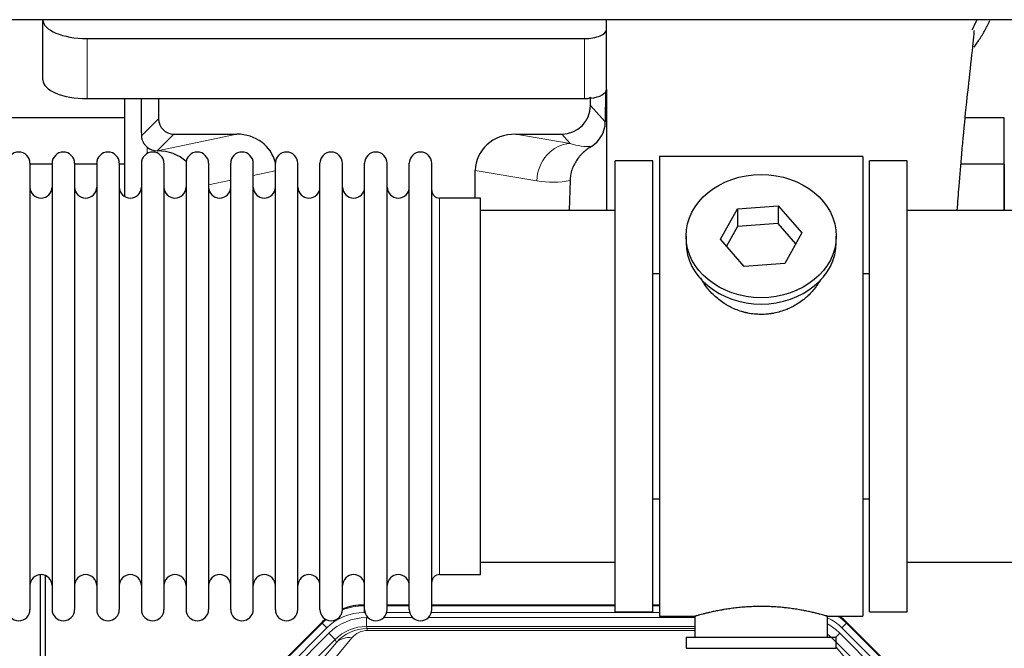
# Model space of a CAD drawing. Header units: inches. Extents: x 0 to 20790, y -12 to 14700.
# Tile 29 of 191: x 3336 to 3782, y 5283 to 5568. Entities that reach past the tile are written whole.
import ezdxf

# ---------------------------------------------------------------- set-up
doc = ezdxf.new("R2010")
doc.units = ezdxf.units.IN
doc.layers.add('1', color=7, linetype='Continuous', true_color=0xffffff)

msp = doc.modelspace()

# ---------------------------------------------------------------- linework, layer by layer
at = {"layer": '1', "color": 2, "linetype": 'Continuous', "lineweight": 25}
for p, q in [((5724.503, 5567.829), (1848.547, 5567.829)), ((3346.597, 5567.83), (3346.597, 5567.762)), ((3346.597, 5540.574), (3346.597, 5567.762)), ((3601.597, 5563.535), (3601.597, 5567.829)), ((3366.597, 5559.308), (3591.597, 5559.308)), ((3601.597, 5536.347), (3601.597, 5563.535)), ((3594.312, 5529.006), (3594.312, 5532.723)), ((3601.074, 5534.999), (3601.019, 5521.55)), ((3601.597, 5536.347), (3601.597, 5481.46)), ((3366.597, 5532.12), (3591.597, 5532.12)), ((3383.529, 5532.12), (3383.529, 5487.851)), ((3398.907, 5532.12), (3398.907, 5523.019)), ((3383.534, 5523.434), (3291.547, 5523.434)), ((3781.547, 5523.434), (3763.842, 5523.434)), ((3781.547, 5502.459), (3781.547, 5523.434)), ((3405.88, 5516.046), (3434.341, 5516.046)), ((3560.509, 5516.046), (3581.361, 5516.046)), ((3398.341, 5508.507), (3398.5, 5508.507)), ((3717.547, 5505.959), (3625.547, 5505.959)), ((3625.547, 5505.959), (3625.547, 5297.959)), ((3717.547, 5505.959), (3717.547, 5297.959)), ((3340.747, 5502.859), (3340.747, 5301.059)), ((3350.747, 5502.459), (3340.747, 5502.459)), ((3350.747, 5502.859), (3350.747, 5301.059)), ((3360.947, 5502.859), (3360.947, 5301.059)), ((3370.945, 5502.459), (3360.947, 5502.459)), ((3370.947, 5502.859), (3370.947, 5301.059)), ((3383.527, 5502.459), (3381.146, 5502.459)), ((3381.147, 5502.859), (3381.147, 5301.059)), ((3391.147, 5502.859), (3391.147, 5301.059)), ((3401.347, 5502.859), (3401.347, 5301.059)), ((3411.347, 5502.859), (3411.347, 5301.059)), ((3421.547, 5502.859), (3421.547, 5301.059)), ((3431.547, 5301.059), (3431.547, 5502.859)), ((3441.747, 5301.059), (3441.747, 5502.859)), ((3451.747, 5301.059), (3451.747, 5502.859)), ((3461.947, 5301.059), (3461.947, 5502.859)), ((3471.947, 5301.059), (3471.947, 5502.859)), ((3482.147, 5301.059), (3482.147, 5502.859)), ((3492.147, 5301.059), (3492.147, 5502.859)), ((3502.347, 5301.059), (3502.347, 5502.859)), ((3512.347, 5301.059), (3512.347, 5502.859)), ((3522.547, 5301.059), (3522.547, 5502.859)), ((3622.547, 5503.959), (3605.547, 5503.959)), ((3605.547, 5299.959), (3605.547, 5503.959)), ((3622.547, 5299.959), (3622.547, 5503.959)), ((3720.547, 5299.959), (3720.547, 5503.959)), ((3737.547, 5503.959), (3720.547, 5503.959)), ((3737.547, 5299.959), (3737.547, 5503.959)), ((3781.547, 5502.459), (3761.919, 5502.459)), ((3781.547, 5481.459), (3781.547, 5502.459)), ((3781.547, 5502.459), (3781.547, 5481.458)), ((3542.172, 5487.109), (3542.172, 5499.658)), ((3585.061, 5495.159), (3584.696, 5481.458)), ((3544.547, 5487.109), (3526.047, 5487.109)), ((3544.547, 5316.809), (3544.547, 5487.109)), ((3660.827, 5482.254), (3679.218, 5483.695)), ((3679.218, 5483.695), (3679.218, 5475.665)), ((3679.218, 5483.695), (3689.938, 5471.369)), ((3605.547, 5481.459), (3544.541, 5481.459)), ((3653.155, 5468.486), (3660.827, 5482.254)), ((3660.827, 5482.254), (3660.827, 5474.224)), ((3798.552, 5481.459), (3737.547, 5481.459)), ((3679.218, 5475.665), (3660.827, 5474.224)), ((3687.211, 5466.475), (3679.218, 5475.665)), ((3660.827, 5474.224), (3655.883, 5465.351)), ((3689.938, 5471.369), (3682.266, 5457.602)), ((3637.547, 5469.928), (3637.547, 5467.06)), ((3663.875, 5456.16), (3653.155, 5468.486)), ((3705.547, 5467.06), (3705.547, 5469.928)), ((3682.266, 5457.602), (3663.875, 5456.16)), ((3622.546, 5452.959), (3625.547, 5452.959)), ((3717.547, 5452.959), (3720.547, 5452.959)), ((3625.547, 5350.959), (3622.546, 5350.959)), ((3720.547, 5350.959), (3717.547, 5350.959)), ((3544.541, 5322.459), (3605.547, 5322.459)), ((3737.547, 5322.459), (3798.552, 5322.459)), ((3345.546, 4916.217), (3345.546, 5316.797)), ((3347.546, 5316.47), (3347.546, 4892.959)), ((3526.047, 5316.809), (3544.547, 5316.809)), ((3491.787, 5303.059), (3492.149, 5303.059)), ((3502.349, 5303.059), (3512.347, 5303.059)), ((3522.547, 5303.059), (3605.544, 5303.059)), ((3622.544, 5303.059), (3625.546, 5303.059)), ((3605.547, 5299.959), (3622.547, 5299.959)), ((3625.547, 5297.959), (3641.547, 5297.959)), ((3641.547, 5297.959), (3641.547, 5288.459)), ((3701.142, 5297.959), (3717.547, 5297.959)), ((3701.547, 5288.459), (3701.547, 5298.075)), ((3720.547, 5299.959), (3737.547, 5299.959)), ((3428.905, 5251.346), (3472.721, 5295.162)), ((3710.372, 5295.162), (3754.188, 5251.346)), ((3637.547, 5288.459), (3637.547, 5283.459)), ((3637.547, 5288.459), (3705.547, 5288.459)), ((3705.547, 5283.459), (3705.547, 5288.459)), ((3637.547, 5283.459), (3705.547, 5283.459))]:
    msp.add_line(p, q, dxfattribs=at)
at = {"layer": '1', "color": 110, "linetype": 'Continuous', "lineweight": 13}
for p, q in [((3366.597, 5532.12), (3366.597, 5559.308)), ((3591.597, 5532.12), (3591.597, 5559.308)), ((3594.312, 5529.006), (3601.019, 5521.55)), ((3391.289, 5515.401), (3398.907, 5523.019)), ((3405.88, 5516.046), (3398.341, 5508.507)), ((3398.5, 5508.507), (3434.341, 5516.046)), ((3560.509, 5516.046), (3585.152, 5511.831)), ((3585.152, 5511.831), (3581.361, 5516.046)), ((3393.737, 5507.298), (3393.737, 5510.212)), ((3451.746, 5499.47), (3441.746, 5497.367)), ((3570.017, 5494.896), (3542.172, 5499.658)), ((3431.547, 5495.221), (3421.547, 5493.118)), ((3526.047, 5316.809), (3526.047, 5487.109)), ((3491.787, 5303.059), (3491.942, 5302.684)), ((3491.942, 5302.684), (3492.148, 5302.684)), ((3491.942, 5299.689), (3491.942, 5302.684)), ((3502.348, 5302.684), (3512.349, 5302.684)), ((3522.549, 5302.684), (3605.544, 5302.684)), ((3622.545, 5302.684), (3625.546, 5302.684)), ((3492.334, 5299.689), (3491.942, 5299.689)), ((3492.919, 5297.331), (3493.766, 5297.331)), ((3492.919, 5293.337), (3492.919, 5297.331)), ((3500.729, 5297.331), (3513.967, 5297.331)), ((3512.535, 5299.689), (3502.161, 5299.689)), ((3520.929, 5297.331), (3641.545, 5297.331)), ((3625.546, 5299.689), (3522.362, 5299.689)), ((3429.286, 5251.196), (3472.877, 5294.787)), ((3474.995, 5292.669), (3431.404, 5249.078)), ((3472.877, 5294.787), (3472.721, 5295.162)), ((3474.995, 5292.669), (3472.877, 5294.787)), ((3641.545, 5293.337), (3492.919, 5293.337)), ((3492.919, 5293.337), (3493.314, 5292.382)), ((3493.314, 5292.382), (3641.544, 5292.382)), ((3493.314, 5291.503), (3493.314, 5292.382)), ((3710.216, 5294.787), (3708.098, 5292.669)), ((3751.689, 5249.078), (3708.098, 5292.669)), ((3710.372, 5295.162), (3710.216, 5294.787)), ((3710.216, 5294.787), (3753.807, 5251.196)), ((3433.796, 5248.136), (3475.971, 5290.311)), ((3486.411, 5288.196), (3460.333, 5257.023)), ((3478.796, 5287.487), (3475.971, 5290.311)), ((3641.544, 5291.503), (3493.314, 5291.503)), ((3705.269, 5288.459), (3707.121, 5290.311)), ((3749.297, 5248.136), (3707.121, 5290.311)), ((3478.796, 5287.487), (3436.62, 5245.311)), ((3453.272, 5254.977), (3479.35, 5286.15)), ((3479.35, 5286.15), (3478.796, 5287.487)), ((3746.472, 5245.311), (3704.297, 5287.487)), ((3705.547, 5283.994), (3729.821, 5254.977))]:
    msp.add_line(p, q, dxfattribs=at)
at = {"layer": '1', "color": 2, "linetype": 'Continuous', "lineweight": 25}
for centre, radius, start, end in [((3335.647, 5502.859), 5.1, 0, 180), ((3355.847, 5502.859), 5.1, 0, 180), ((3376.047, 5502.859), 5.1, 0, 180), ((3396.247, 5502.859), 5.1, 0, 180), ((3416.447, 5502.859), 5.1, 0, 180), ((3436.647, 5502.859), 5.1, 0, 180), ((3456.847, 5502.859), 5.1, 0, 180), ((3477.047, 5502.859), 5.1, 0, 180), ((3497.247, 5502.859), 5.1, 0, 180), ((3517.447, 5502.859), 5.1, 0, 180), ((3345.747, 5492.109), 5, 180, 0), ((3365.947, 5492.109), 5, 180, 0), ((3386.147, 5492.109), 5, 180, 0), ((3406.347, 5492.109), 5, 180, 0), ((3426.547, 5492.109), 5, 180, 0), ((3446.747, 5492.109), 5, 180, 0), ((3466.947, 5492.109), 5, 180, 0), ((3487.147, 5492.109), 5, 180, 0), ((3507.347, 5492.109), 5, 180, 0), ((3526.047, 5490.609), 3.5, 180, 270), ((3345.747, 5311.809), 5, 0, 180), ((3365.947, 5311.809), 5, 0, 180), ((3386.147, 5311.809), 5, 0, 180), ((3406.347, 5311.809), 5, 0, 180), ((3426.547, 5311.809), 5, 0, 180), ((3446.747, 5311.809), 5, 0, 180), ((3466.947, 5311.809), 5, 0, 180), ((3487.147, 5311.809), 5, 0, 180), ((3507.347, 5311.809), 5, 0, 180), ((3526.047, 5313.309), 3.5, 90, 180), ((3335.647, 5301.059), 5.1, 180, 0), ((3355.847, 5301.059), 5.1, 180, 0), ((3376.047, 5301.059), 5.1, 180, 0), ((3396.247, 5301.059), 5.1, 180, 0), ((3416.447, 5301.059), 5.1, 180, 0), ((3436.647, 5301.059), 5.1, 180, 0), ((3456.847, 5301.059), 5.1, 180, 0), ((3477.047, 5301.059), 5.1, 180, 0), ((3497.247, 5301.059), 5.1, 180, 0), ((3517.447, 5301.059), 5.1, 180, 0)]:
    msp.add_arc(centre, radius, start, end, dxfattribs=at)
for centre, major_axis, ratio, start_param, end_param in [((3366.597, 5567.762), (-20, 0), 0.4226815, 0, 1.5707963), ((3591.597, 5563.535), (-10, 0), 0.4226815, 1.5707963, 3.1415927), ((3366.597, 5540.574), (-20, 0), 0.4226815, 0, 1.5707963), ((3591.597, 5555.493), (0, 23.658), 0.4226815, 3.3133452, 3.4165375), ((3591.597, 5536.347), (-10, 0), 0.4226815, 1.8474697, 3.1415927), ((3393.737, 5081.836), (10.169, -1338.72), 0.0006671, 1.9006036, 1.9138344), ((3581.271, 5529.096), (-8.754, 9.732), 0.993147, 2.4124357, 3.9763944), ((3591.597, 5536.347), (-10, 0), 0.4226815, 1.5707963, 1.7425489), ((3405.934, 5523.073), (4.987, 4.987), 0.9924325, 2.3599928, 3.9231925), ((3587.979, 5521.639), (12.412, -4.015), 0.9953148, 5.572067, 6.5905896), ((3433.725, 5498.981), (-18.076, -3.802), 0.9203203, 3.1559659, 4.4876926), ((3561.267, 5498.981), (18.879, -3.229), 0.8876007, 1.7611606, 3.2922561), ((3398.341, 5515.48), (-7.027, 0), 0.9924325, 0.8563441, 1.5707963), ((3398.5, 5491.571), (-18.402, 0), 0.9203203, 3.9349859, 4.712389), ((3671.547, 5467.06), (34, 0), 0.819152, 3.1416663, 6.2831608), ((3491.818, 5276.022, 0), (10.349, -24.985), 0.998395, 2.7494612, 3.1145601), ((3491.818, 5276.022, 0), (10.349, -24.985), 0.998395, 3.4494404, 3.5337241), ((3691.275, 5276.022, 0), (-10.349, -24.985), 0.998395, 2.7494612, 2.9094018)]:
    msp.add_ellipse(centre, major_axis=major_axis, ratio=ratio, start_param=start_param, end_param=end_param, dxfattribs=at)
at = {"layer": '1', "color": 110, "linetype": 'Continuous', "lineweight": 13}
for centre, major_axis, ratio, start_param, end_param in [((3585.152, 5494.896), (-2.866, -16.757), 0.8876007, 3.3319569, 4.8630524), ((3584.909, 5525.052), (17.605, -10.298), 0.5880236, 5.056727, 5.602163), ((3569.774, 5525.052), (33.02, -17.025), 0.7759833, 5.0998257, 5.5373073), ((3491.97, 5275.656, 0), (10.345, -24.976), 0.9987509, 2.7494612, 3.1209322), ((3491.97, 5275.656, 0), (10.345, -24.976), 0.9987509, 3.439392, 3.5337241), ((3491.97, 5275.656, 0), (9.199, -22.209), 0.998395, 2.7494612, 3.5337241), ((3492.946, 5273.298, 0), (-9.199, 22.209), 0.998395, 5.8910538, 6.6753168), ((3691.123, 5275.656, 0), (-9.199, -22.209), 0.998395, 2.7494612, 3.0857139), ((3691.123, 5275.656), (-10.345, -24.976), 0.9987509, 2.7494612, 2.9335669), ((3492.946, 5273.298), (7.671, -18.519), 0.9977549, 2.7494612, 3.5337241), ((3493.868, 5271.073), (4.311, -20.925), 0.9337003, 2.9520749, 3.7363379), ((3690.147, 5273.298), (9.199, 22.209), 0.998395, 5.8910538, 6.1816355), ((3486.411, 5279.089), (-7.67, 6.416), 0.860824, 5.3364913, 6.1801624), ((3493.868, 5280.181), (2.389, -11.128), 0.8742439, 2.9560698, 3.7403327), ((3690.147, 5273.298), (-7.671, -18.519), 0.9977549, 2.7494612, 2.9288368)]:
    msp.add_ellipse(centre, major_axis=major_axis, ratio=ratio, start_param=start_param, end_param=end_param, dxfattribs=at)
at = {"layer": '1', "color": 2, "linetype": 'Continuous', "lineweight": 25}
msp.add_ellipse((3671.547, 5469.928), major_axis=(34, 0), ratio=0.819152, dxfattribs=at)
msp.add_open_spline([(3766.987, 5563.262), (3767.774, 5564.72), (3768.509, 5566.197), (3769.191, 5567.688)], degree=3, dxfattribs=at)
for points, knots in [([(3767.946, 5555.47), (3768.363, 5556.044), (3769.265, 5557.326), (3770.129, 5558.641), (3770.821, 5559.735), (3771.049, 5560.102), (3771.387, 5560.656), (3771.498, 5560.841), (3771.72, 5561.212), (3772.27, 5562.142), (3773.22, 5563.83), (3774.233, 5565.785), (3774.819, 5566.992), (3775.026, 5567.431)], [0, 0, 0, 0, 0.153447, 0.3387695, 0.3387695, 0.4314307, 0.4314307, 0.4777613, 0.4777613, 0.5240919, 0.7094144, 0.8947368, 1, 1, 1, 1]), ([(3760.251, 5481.576), (3760.528, 5485.297), (3761.201, 5494.103), (3762.463, 5509.191), (3764.149, 5527.192), (3766.194, 5545.265), (3767.52, 5557.695), (3768.012, 5562.561), (3767.8, 5562.928), (3767.745, 5562.946)], [0, 0, 0, 0, 0.0885493, 0.2132619, 0.388573, 0.591387, 0.8392089, 0.9705005, 1, 1, 1, 1]), ([(3393.737, 5510.212), (3393.548, 5510.375), (3393.368, 5510.546), (3393.03, 5510.904), (3392.87, 5511.091), (3392.571, 5511.479), (3392.432, 5511.681), (3392.286, 5511.918), (3392.27, 5511.945), (3392.238, 5511.998), (3392.223, 5512.024), (3392.176, 5512.105), (3392.085, 5512.266), (3392.002, 5512.43), (3391.844, 5512.762), (3391.751, 5512.988), (3391.589, 5513.449), (3391.52, 5513.684), (3391.45, 5513.985), (3391.437, 5514.045), (3391.412, 5514.167), (3391.401, 5514.228), (3391.369, 5514.411), (3391.351, 5514.534), (3391.307, 5514.903), (3391.291, 5515.151), (3391.289, 5515.401)], [0, 0, 0, 0, 0.125, 0.125, 0.25, 0.25, 0.375, 0.375, 0.390625, 0.390625, 0.40625, 0.40625, 0.4375, 0.5, 0.5, 0.625, 0.625, 0.75, 0.75, 0.78125, 0.78125, 0.8125, 0.8125, 0.875, 0.875, 1, 1, 1, 1]), ([(3594.775, 5510.534), (3594.434, 5510.327), (3593.766, 5509.899), (3592.804, 5509.209), (3591.883, 5508.472), (3591.296, 5507.949), (3590.723, 5507.409), (3590.444, 5507.131), (3589.899, 5506.557), (3589.635, 5506.262), (3589.313, 5505.882), (3589.249, 5505.806), (3589.123, 5505.652), (3588.936, 5505.42), (3588.754, 5505.185), (3588.399, 5504.71), (3587.946, 5504.066), (3587.536, 5503.398), (3587.147, 5502.719), (3586.963, 5502.373), (3586.618, 5501.669), (3586.457, 5501.312), (3586.158, 5500.583), (3586.02, 5500.212), (3585.863, 5499.74), (3585.832, 5499.646), (3585.787, 5499.503), (3585.773, 5499.455), (3585.744, 5499.36), (3585.672, 5499.121), (3585.606, 5498.881), (3585.459, 5498.303), (3585.375, 5497.916), (3585.235, 5497.136), (3585.18, 5496.744), (3585.098, 5495.955), (3585.072, 5495.558), (3585.061, 5495.159)], [0, 0, 0, 0, 0.0625, 0.125, 0.1875, 0.25, 0.25, 0.3125, 0.3125, 0.375, 0.375, 0.390625, 0.390625, 0.40625, 0.4375, 0.4375, 0.5, 0.5625, 0.5625, 0.625, 0.625, 0.6875, 0.6875, 0.75, 0.75, 0.765625, 0.765625, 0.7734375, 0.7734375, 0.78125, 0.8125, 0.8125, 0.875, 0.875, 0.9375, 0.9375, 1, 1, 1, 1]), ([(3674.404, 5434.636), (3673.413, 5434.542), (3672.425, 5434.497), (3670.456, 5434.504), (3669.475, 5434.556), (3667.52, 5434.754), (3666.547, 5434.9), (3665.334, 5435.143), (3665.092, 5435.195), (3664.728, 5435.277), (3664.607, 5435.305), (3664.366, 5435.363), (3663.764, 5435.511), (3663.171, 5435.676), (3661.76, 5436.104), (3660.84, 5436.432), (3659.038, 5437.171), (3658.156, 5437.582), (3656.862, 5438.26), (3656.435, 5438.496), (3655.908, 5438.804), (3655.803, 5438.866), (3655.593, 5438.992), (3655.28, 5439.182), (3654.972, 5439.376), (3653.955, 5440.035), (3653.174, 5440.594), (3651.675, 5441.773), (3650.956, 5442.392), (3649.582, 5443.689), (3648.927, 5444.367), (3647.68, 5445.781), (3647.099, 5446.505), (3646.019, 5447.987), (3645.521, 5448.744), (3644.777, 5449.998), (3644.508, 5450.485), (3644.255, 5450.979)], [0, 0, 0, 0, 0.0792205, 0.0792205, 0.1584409, 0.1584409, 0.2376614, 0.2376614, 0.2574665, 0.2574665, 0.2673691, 0.2673691, 0.2772716, 0.3168819, 0.3168819, 0.3961024, 0.3961024, 0.4753228, 0.4753228, 0.5149331, 0.5149331, 0.5248356, 0.5248356, 0.5347382, 0.5545433, 0.5545433, 0.6337638, 0.6337638, 0.7129842, 0.7129842, 0.7922047, 0.7922047, 0.8714252, 0.8714252, 0.9506456, 0.9506456, 1, 1, 1, 1]), ([(3698.445, 5450.239), (3698.285, 5449.95), (3698.119, 5449.662), (3697.887, 5449.278), (3697.828, 5449.18), (3697.708, 5448.986), (3697.526, 5448.695), (3697.339, 5448.408), (3696.958, 5447.838), (3696.694, 5447.463), (3695.876, 5446.354), (3695.293, 5445.636), (3694.052, 5444.246), (3693.395, 5443.573), (3692.527, 5442.762), (3692.262, 5442.521), (3691.993, 5442.283), (3691.812, 5442.125), (3691.721, 5442.047), (3691.264, 5441.658), (3690.892, 5441.356), (3689.755, 5440.474), (3688.971, 5439.921), (3687.351, 5438.885), (3686.514, 5438.402), (3685.219, 5437.733), (3684.781, 5437.519), (3684.113, 5437.213), (3683.889, 5437.113), (3683.55, 5436.967), (3683.436, 5436.918), (3683.208, 5436.823), (3683.094, 5436.777), (3682.066, 5436.362), (3681.138, 5436.039), (3679.259, 5435.481), (3678.306, 5435.248), (3676.857, 5434.966), (3676.371, 5434.884), (3675.638, 5434.777), (3675.392, 5434.745), (3674.899, 5434.686), (3674.652, 5434.659), (3674.404, 5434.636)], [0, 0, 0, 0, 0.0354008, 0.0354008, 0.0474583, 0.0474583, 0.0595158, 0.0836308, 0.0836308, 0.1318607, 0.1318607, 0.2283206, 0.2283206, 0.3247806, 0.3247806, 0.3488955, 0.360953, 0.360953, 0.3730105, 0.3730105, 0.4212405, 0.4212405, 0.5177004, 0.5177004, 0.6141603, 0.6141603, 0.6623903, 0.6623903, 0.6865053, 0.6865053, 0.6985627, 0.6985627, 0.7106202, 0.7106202, 0.8070802, 0.8070802, 0.9035401, 0.9035401, 0.95177, 0.95177, 0.975885, 0.975885, 1, 1, 1, 1]), ([(3701.547, 5297.959), (3701.547, 5297.959), (3701.499, 5297.973), (3701.355, 5298.014), (3701.295, 5298.031), (3701.186, 5298.063), (3701.127, 5298.079), (3701.061, 5298.098), (3701.015, 5298.111), (3700.992, 5298.118), (3700.773, 5298.18), (3700.532, 5298.247), (3699.961, 5298.406), (3699.63, 5298.496), (3698.88, 5298.697), (3698.46, 5298.808), (3697.936, 5298.943), (3697.877, 5298.958), (3697.758, 5298.988), (3697.697, 5299.003), (3697.515, 5299.05), (3697.39, 5299.081), (3697.01, 5299.176), (3696.748, 5299.241), (3695.932, 5299.439), (3695.351, 5299.576), (3694.116, 5299.856), (3693.462, 5299.999), (3692.425, 5300.215), (3692.07, 5300.288), (3691.614, 5300.378), (3691.522, 5300.396), (3691.338, 5300.432), (3691.06, 5300.486), (3690.779, 5300.54), (3689.833, 5300.718), (3689.05, 5300.856), (3687.433, 5301.124), (3686.599, 5301.252), (3685.308, 5301.434), (3684.434, 5301.552), (3683.533, 5301.662), (3682.961, 5301.728), (3682.847, 5301.741), (3682.617, 5301.766), (3682.272, 5301.804), (3681.926, 5301.841), (3681.231, 5301.911), (3680.765, 5301.955), (3679.358, 5302.078), (3678.408, 5302.148), (3676.487, 5302.262), (3675.514, 5302.306), (3674.284, 5302.343), (3673.914, 5302.352), (3673.48, 5302.361), (3673.294, 5302.365), (3673.169, 5302.367), (3673.107, 5302.368), (3672.548, 5302.376), (3672.052, 5302.38), (3670.568, 5302.38), (3669.585, 5302.365), (3667.631, 5302.308), (3666.659, 5302.265), (3665.211, 5302.18), (3664.729, 5302.148), (3664.009, 5302.095), (3663.77, 5302.077), (3663.411, 5302.048), (3663.291, 5302.038), (3663.053, 5302.018), (3662.934, 5302.008), (3661.869, 5301.915), (3660.944, 5301.821), (3659.136, 5301.614), (3658.254, 5301.5), (3656.53, 5301.258), (3655.689, 5301.128), (3654.767, 5300.976), (3654.665, 5300.959), (3654.462, 5300.925), (3654.159, 5300.874), (3653.86, 5300.822), (3653.27, 5300.717), (3652.885, 5300.647), (3651.754, 5300.435), (3651.033, 5300.291), (3649.657, 5300.005), (3649.002, 5299.861), (3648.224, 5299.685), (3647.993, 5299.632), (3647.768, 5299.58), (3647.618, 5299.545), (3647.544, 5299.528), (3647.176, 5299.442), (3646.893, 5299.374), (3646.075, 5299.175), (3645.573, 5299.049), (3644.651, 5298.813), (3644.232, 5298.702), (3643.667, 5298.551), (3643.489, 5298.503), (3643.238, 5298.434), (3643.117, 5298.401), (3643.002, 5298.369), (3642.927, 5298.349), (3642.89, 5298.338), (3642.564, 5298.248), (3642.323, 5298.18), (3641.937, 5298.071), (3641.791, 5298.029), (3641.645, 5297.987), (3641.608, 5297.977), (3641.571, 5297.966), (3641.562, 5297.963), (3641.55, 5297.96), (3641.546, 5297.959), (3641.546, 5297.959)], [0, 0, 0, 0, 0.0311289, 0.0311289, 0.0467558, 0.0467558, 0.0545693, 0.0584761, 0.0584761, 0.0623828, 0.0623828, 0.0936367, 0.0936367, 0.1248906, 0.1248906, 0.1561445, 0.1561445, 0.1600513, 0.1600513, 0.163958, 0.163958, 0.1717715, 0.1717715, 0.1873984, 0.1873984, 0.2186523, 0.2186523, 0.2499062, 0.2499062, 0.2655332, 0.2655332, 0.2694399, 0.2694399, 0.2733467, 0.2811601, 0.2811601, 0.3124141, 0.3124141, 0.343668, 0.343668, 0.3592949, 0.3749219, 0.3749219, 0.3788286, 0.3788286, 0.3827353, 0.3905488, 0.3905488, 0.4061758, 0.4061758, 0.4374297, 0.4374297, 0.4686836, 0.4686836, 0.4764971, 0.4804038, 0.4823572, 0.4823572, 0.4843105, 0.4843105, 0.4999375, 0.4999375, 0.5311914, 0.5311914, 0.5624453, 0.5624453, 0.5780723, 0.5780723, 0.5858857, 0.5858857, 0.5897925, 0.5897925, 0.5936992, 0.5936992, 0.6249531, 0.6249531, 0.656207, 0.656207, 0.6874609, 0.6874609, 0.6913677, 0.6913677, 0.6952744, 0.7030879, 0.7030879, 0.7187148, 0.7187148, 0.7499687, 0.7499687, 0.7812227, 0.7812227, 0.7890361, 0.7929429, 0.7929429, 0.7968496, 0.7968496, 0.8124766, 0.8124766, 0.8437305, 0.8437305, 0.8749844, 0.8749844, 0.8906113, 0.8906113, 0.8984248, 0.9023315, 0.9023315, 0.9062383, 0.9062383, 0.9374922, 0.9374922, 0.9687461, 0.9687461, 0.984373, 0.984373, 0.9921865, 0.9921865, 1, 1, 1, 1])]:
    msp.add_open_spline(points, degree=3, knots=knots, dxfattribs=at)
msp.add_rational_spline([(3594.312, 5532.723), (3594.32, 5532.502), (3594.328, 5532.281)], [0.500000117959, 0.499999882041, 0.500000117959], degree=2, dxfattribs=at)

doc.saveas('drawing.dxf')
